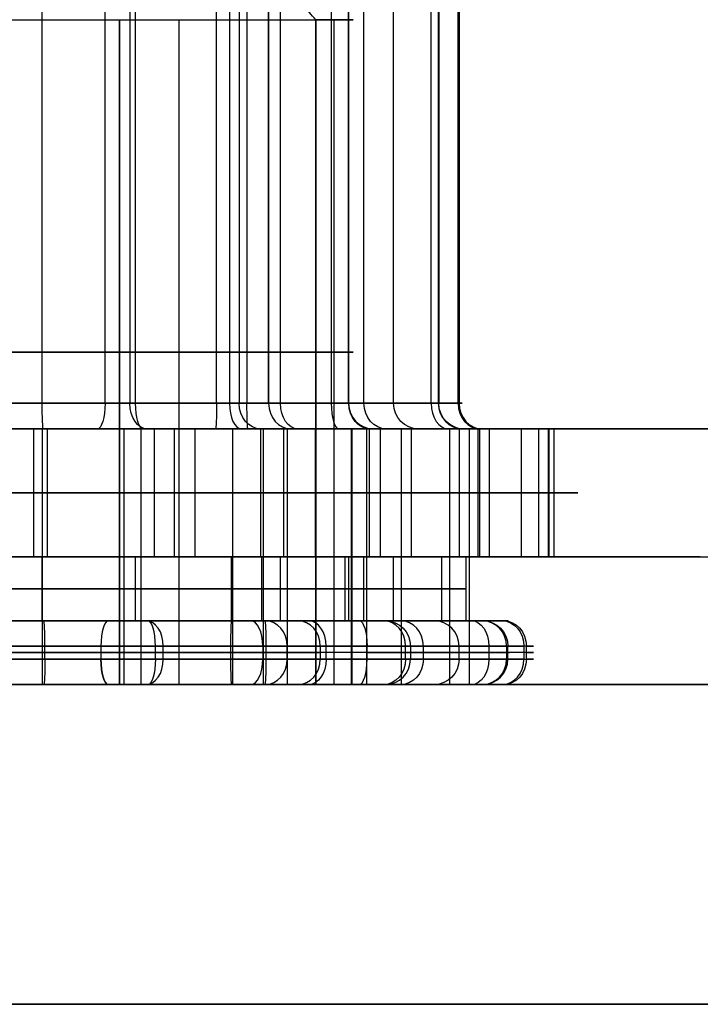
# Model space of a CAD drawing. Header units: millimetres. Extents: x -175 to 175, y -101 to 102.
# Tile 104 of 133: x 136.68 to 142, y -64 to -56.3. Entities that reach past the tile are written whole.
import ezdxf

# ---------------------------------------------------------------- set-up
doc = ezdxf.new("R2010")
doc.units = ezdxf.units.MM
doc.layers.add('Livello 01', color=7, linetype='Continuous')

msp = doc.modelspace()

# ---------------------------------------------------------------- linework, layer by layer
at = {"layer": 'Livello 01', "color": 254, "true_color": 0xcad1ee}
for p, q in [((136.855, -59.3, -56.8854), (136.855, -48.7169, -56.8854)), ((137.5844, -59.3, -170.0145), (137.5844, -48.7169, -170.0145)), ((138.7182, -59.3, -164.9879), (138.7182, -48.7169, -164.9879)), ((139.2511, -59.3, -52.3236), (139.2511, -48.7169, -52.3236)), ((139.37, -59.3, -55.2962), (139.37, -48.7169, -55.2962)), ((139.6023, -59.3, -167.8285), (139.6023, -48.7169, -167.8285)), ((138.3192, -51.4225, -50.899), (138.3192, -59.3, -50.899)), ((138.6249, -51.4225, -56.7146), (138.6249, -59.3, -56.7146)), ((139.9507, -51.4225, -166.1622), (139.9507, -59.3, -166.1622)), ((138.1969, -55.4, -54.6801), (138.9937, -56.3, -55.0986)), ((137.4581, -56.3, -169.6087), (137.4581, -59.4778, -169.6087)), ((137.9219, -56.3, -51.6553), (137.9219, -61.5, -51.6553)), ((138.9937, -56.3, -55.0986), (138.9937, -61.5, -55.0986)), ((139.135, -56.3, -166.416), (139.135, -61.5, -166.416)), ((137.4581, -58.9, -169.6087), (137.4581, -61.5, -169.6087)), ((137.541, -59.3, -163.9012), (139.8954, -59.3, -166.0746)), ((139.2135, -59.3, -52.264), (140.107, -59.3, -53.678)), ((175, -59.5, 61.4), (-175, -59.5, 61.4)), ((-175, -59.5, -282.4), (175, -59.5, -282.4)), ((138.4639, -59.5, -57.0213), (135.2621, -59.5, -57.1493)), ((136.854, -59.5, -56.8605), (136.854, -61.5, -56.8605)), ((136.8959, -60.5, -57.9096), (136.8959, -59.5, -57.9096)), ((137.6258, -59.5, -170.0016), (137.6258, -61.5, -170.0016)), ((137.6438, -59.5, -170.2054), (137.889, -59.5, -170.9932)), ((137.6766, -59.5, -163.7542), (139.3371, -59.5, -165.2871)), ((137.889, -60.5, -170.9932), (137.889, -59.5, -170.9932)), ((138.7401, -59.5, -50.0977), (138.4122, -59.5, -50.7219)), ((138.7401, -59.5, -50.0977), (138.7401, -60.5, -50.0977)), ((138.7691, -59.5, -164.9328), (138.7691, -61.5, -164.9328)), ((138.9916, -59.5, -170.65), (138.9916, -60.5, -170.65)), ((139.2703, -59.5, -52.2603), (139.2703, -61.5, -52.2603)), ((139.3901, -59.5, -55.2579), (139.3901, -61.5, -55.2579)), ((139.4135, -60.5, -164.2347), (139.4135, -59.5, -164.2347)), ((139.547, -59.5, -55.3892), (140.2774, -59.5, -55.7729)), ((139.6606, -59.5, -167.7972), (139.6606, -61.5, -167.7972)), ((140.1176, -60.5, -51.776), (140.1176, -59.5, -51.776)), ((140.8149, -59.5, -165.8932), (140.1417, -59.5, -166.1027)), ((140.2774, -60.5, -55.7729), (140.2774, -59.5, -55.7729)), ((140.6022, -60.5, -168.054), (140.6022, -59.5, -168.054)), ((140.8143, -59.5, -54.7506), (140.8143, -60.5, -54.7506)), ((140.8149, -59.5, -165.8932), (140.8149, -60.5, -165.8932)), ((142, -59.5, -110.5), (147.5, -59.5, -110.5)), ((137.7302, -60, -49.8699), (135.4226, -60, -49.9621)), ((135.7422, -60, -57.9557), (138.0497, -60, -57.8635)), ((136.7865, -60, -171.3363), (138.9916, -60, -170.65)), ((140.2619, -60, -165.018), (138.565, -60, -163.4515)), ((140.7345, -60, -52.7522), (139.5008, -60, -50.7999)), ((139.7404, -60, -56.7951), (140.8143, -60, -54.7506)), ((140.3482, -60, -169.1804), (140.8563, -60, -166.9276)), ((-160, -60.5, 60.15), (160, -60.5, 60.15)), ((-160, -60.5, -281.15), (160, -60.5, -281.15)), ((137.4964, -60.5, -163.7579), (134.1888, -60.5, -164.7875)), ((138.345, -60.5, -50.7961), (134.8837, -60.5, -50.9344)), ((135.1233, -60.5, -56.9296), (138.5847, -60.5, -56.7913)), ((135.972, -60.5, -170.5164), (139.2795, -60.5, -169.4868)), ((136.855, -61, -56.8854), (136.855, -60.5, -56.8854)), ((140.0418, -60.5, -166.1076), (137.4964, -60.5, -163.7579)), ((137.5844, -61, -170.0145), (137.5844, -60.5, -170.0145)), ((137.5844, -60.5, -170.0145), (137.889, -60.5, -170.9932)), ((138.7401, -60.5, -50.0977), (138.3336, -60.5, -50.8716)), ((140.1955, -60.5, -53.7245), (138.345, -60.5, -50.7961)), ((138.5847, -60.5, -56.7913), (140.1955, -60.5, -53.7245)), ((138.7182, -61, -164.9879), (138.7182, -60.5, -164.9879)), ((139.2511, -61, -52.3236), (139.2511, -60.5, -52.3236)), ((139.2795, -60.5, -169.4868), (140.0418, -60.5, -166.1076)), ((139.37, -61, -55.2962), (139.37, -60.5, -55.2962)), ((139.37, -60.5, -55.2962), (140.2774, -60.5, -55.7729)), ((139.6023, -61, -167.8285), (139.6023, -60.5, -167.8285)), ((140.8149, -60.5, -165.8932), (139.9803, -60.5, -166.153)), ((134.1761, -60.75, -164.8438), (137.4561, -60.75, -163.8228)), ((134.9011, -60.75, -51.0088), (138.3336, -60.75, -50.8716)), ((138.5712, -60.75, -56.8168), (135.1387, -60.75, -56.954)), ((139.2244, -60.75, -169.504), (135.9444, -60.75, -170.5249)), ((137.4561, -60.75, -163.8228), (139.9803, -60.75, -166.153)), ((138.3336, -60.75, -50.8716), (140.1687, -60.75, -53.7756)), ((140.1687, -60.75, -53.7756), (138.5712, -60.75, -56.8168)), ((139.9803, -60.75, -166.153), (139.2244, -60.75, -169.504)), ((135.9508, -61, -57.2468), (138.5986, -61, -57.141)), ((137.5844, -61, -170.0145), (137.681, -61, -170.3248)), ((138.4865, -61, -50.5804), (138.3336, -61, -50.8716)), ((139.37, -61, -55.2962), (139.6577, -61, -55.4473)), ((140.2943, -61, -166.0552), (139.9803, -61, -166.153)), ((135.1453, -61.2, -57.4792), (138.6066, -61.2, -57.3408)), ((136.876, -61.3, -57.41), (136.876, -61.2, -57.41)), ((137.7404, -61.3, -170.5157), (137.7404, -61.2, -170.5157)), ((138.5795, -61.2, -50.4034), (138.5795, -61.3, -50.4034)), ((139.0293, -61.2, -57.0737), (139.0293, -61.3, -57.0737)), ((139.0743, -61.3, -164.6021), (139.0743, -61.2, -164.6021)), ((139.6949, -61.3, -52.0431), (139.6949, -61.2, -52.0431)), ((139.8347, -61.3, -55.5403), (139.8347, -61.2, -55.5403)), ((140.099, -61.2, -168.0124), (140.4956, -61.2, -166.2544)), ((140.1145, -61.3, -167.944), (140.1145, -61.2, -167.944)), ((140.4852, -61.2, -165.9958), (140.4852, -61.3, -165.9958)), ((137.3139, -61.25, -163.3173), (134.0063, -61.25, -164.3468)), ((138.327, -61.25, -50.3464), (134.8657, -61.25, -50.4848)), ((135.1453, -61.25, -57.4792), (138.6066, -61.25, -57.3408)), ((139.3942, -61.25, -170.001), (136.0866, -61.25, -171.0305)), ((140.347, -61.25, -165.777), (137.8016, -61.25, -163.4273)), ((140.6202, -61.25, -53.5074), (138.7697, -61.25, -50.5789)), ((140.6402, -61.25, -54.007), (139.0293, -61.25, -57.0737)), ((139.7334, -61.25, -169.6336), (140.4956, -61.25, -166.2544)), ((134.0063, -61.3, -164.3468), (137.3139, -61.3, -163.3173)), ((134.8657, -61.3, -50.4848), (138.327, -61.3, -50.3464)), ((139.3942, -61.3, -170.001), (136.0866, -61.3, -171.0305)), ((137.8016, -61.3, -163.4273), (140.347, -61.3, -165.777)), ((138.7697, -61.3, -50.5789), (140.6202, -61.3, -53.5074)), ((140.4956, -61.3, -166.2544), (139.7334, -61.3, -169.6336)), ((134.0657, -61.5, -164.5377), (137.3733, -61.5, -163.5082)), ((138.5986, -61.5, -57.141), (136.7405, -61.5, -57.2153)), ((137.4581, -61.5, -169.6087), (137.681, -61.5, -170.3248)), ((138.4865, -61.5, -50.5804), (137.9219, -61.5, -51.6553)), ((138.9937, -61.5, -55.0986), (139.6577, -61.5, -55.4473)), ((140.2943, -61.5, -166.0552), (139.135, -61.5, -166.416))]:
    msp.add_line(p, q, dxfattribs=at)
at = {"layer": 'Livello 01'}
for p, q in [((-172.8, -64, 57.9), (172.8, -64, 57.9)), ((-172.8, -64, -278.9), (172.8, -64, -278.9))]:
    msp.add_line(p, q, dxfattribs=at)
at = {"layer": 'Livello 01', "color": 254, "true_color": 0xcad1ee, "extrusion": (0, -1, 0)}
for centre, radius, start, end in [((136.7362, -53.9128, 56.3), 2.55, 152.28913, 332.28913), ((136.7362, -53.9128, 58.9), 2.55, 152.28913, 332.28913), ((136.7003, -167.1739, 58.9), 2.55, 107.28913, 287.28913), ((136.7362, -53.9128, 58.9), 2.55, 332.28913, 152.28913), ((136.7003, -167.1739, 58.9), 2.55, 287.28913, 107.28913), ((0, -110.5, 59.5), 142, 180, 0), ((136.1921, -169.4267, 59.5), 2, 227.28913, 287.28913), ((137.2084, -164.9211, 59.5), 2, 47.28913, 107.28913), ((137.4053, -164.0481, 59.5), 0.4, 47.28913, 107.28913), ((137.8101, -51.8683, 59.5), 2, 32.28913, 92.28913), ((137.9698, -55.8651, 59.5), 2, 272.28913, 332.28913), ((138.2262, -51.076, 59.5), 0.4, 32.28913, 92.28913), ((138.4479, -56.6216, 59.5), 0.4, 272.28913, 332.28913), ((138.3972, -168.7404, 59.5), 2, 287.28913, 347.28913), ((139.0547, -169.3474, 59.5), 0.4, 287.28913, 347.28913), ((139.7598, -166.2216, 59.5), 0.4, 347.28913, 47.28913), ((138.9053, -166.4875, 59.5), 2, 347.28913, 47.28913), ((139.9379, -53.7848, 59.5), 0.4, 332.28913, 32.28913), ((139.0437, -53.8206, 59.5), 2, 332.28913, 32.28913), ((136.1921, -169.4267, 60), 2, 227.28913, 287.28913), ((137.2084, -164.9211, 60), 2, 47.28913, 107.28913), ((137.8101, -51.8683, 60), 2, 32.28913, 92.28913), ((137.9698, -55.8651, 60), 2, 272.28913, 332.28913), ((138.3972, -168.7404, 60), 2, 287.28913, 347.28913), ((138.9053, -166.4875, 60), 2, 347.28913, 47.28913), ((139.0437, -53.8206, 60), 2, 332.28913, 32.28913), ((0, -110.5, 60.5), 142, 180, 0), ((0, -110.5, 60.5), 142, 0, 180), ((138.5867, -56.8412, 61.2), 0.5, 272.28913, 332.28913), ((139.2456, -169.5236, 61.2), 0.5, 287.28913, 347.28913), ((140.0078, -166.1444, 61.2), 0.5, 347.28913, 47.28913), ((140.1975, -53.7744, 61.2), 0.5, 332.28913, 32.28913), ((137.4625, -163.7947, 61.25), 0.5, 47.28913, 107.28913), ((138.347, -50.846, 61.25), 0.5, 32.28913, 92.28913), ((138.5867, -56.8412, 61.25), 0.5, 272.28913, 332.28913), ((139.2456, -169.5236, 61.25), 0.5, 287.28913, 347.28913), ((140.0078, -166.1444, 61.25), 0.5, 347.28913, 47.28913), ((140.1975, -53.7744, 61.25), 0.5, 332.28913, 32.28913), ((136.7362, -53.9128, 61.5), 2.55, 152.28913, 332.28913), ((136.7003, -167.1739, 61.5), 2.55, 107.28913, 287.28913)]:
    msp.add_arc(centre, radius, start, end, dxfattribs=at)
at = {"layer": 'Livello 01', "color": 254, "true_color": 0xcad1ee, "extrusion": (0, 1, 0)}
for centre, radius, start, end in [((-136.7362, -53.9128, -56.3), 2.55, 27.71087, 207.71087), ((-137.4053, -164.0481, -59.3), 0.2, 72.71087, 132.71087), ((-138.2262, -51.076, -59.3), 0.2, 87.71087, 147.71087), ((-138.4479, -56.6216, -59.3), 0.2, 207.71087, 267.71087), ((-138.4479, -56.6216, -59.3), 0.2, 207.71087, 267.71087), ((-139.0547, -169.3474, -59.3), 0.2, 192.71087, 252.71087), ((-139.7598, -166.2216, -59.3), 0.2, 132.71087, 192.71087), ((-139.9379, -53.7848, -59.3), 0.2, 147.71087, 207.71087), ((0, -110.5, -59.5), 142, 0, 180), ((-137.4053, -164.0481, -59.5), 0.4, 72.71087, 132.71087), ((-138.4479, -56.6216, -59.5), 0.4, 207.71087, 243.36275), ((-139.0547, -169.3474, -59.5), 0.4, 192.71087, 252.71087), ((-139.9379, -53.7848, -59.5), 0.4, 147.71087, 207.71087), ((-136.1921, -169.4267, -60.5), 2, 252.71087, 312.71087), ((-137.2084, -164.9211, -60.5), 2, 72.71087, 132.71087), ((-137.8101, -51.8683, -60.5), 2, 87.71087, 147.71087), ((-137.9698, -55.8651, -60.5), 2, 207.71087, 267.71087), ((-138.3972, -168.7404, -60.5), 2, 192.71087, 252.71087), ((-138.9053, -166.4875, -60.5), 2, 132.71087, 192.71087), ((-139.0437, -53.8206, -60.5), 2, 147.71087, 207.71087), ((-137.4625, -163.7947, -61), 0.3, 72.71087, 132.71087), ((-137.4625, -163.7947, -61), 0.3, 72.71087, 132.71087), ((-138.347, -50.846, -61), 0.3, 87.71087, 147.71087), ((-138.347, -50.846, -61), 0.3, 87.71087, 147.71087), ((-138.5867, -56.8412, -61), 0.3, 207.71087, 267.71087), ((-138.5867, -56.8412, -61), 0.3, 217.97752, 267.71087), ((-139.2456, -169.5236, -61), 0.3, 192.71087, 252.71087), ((-139.2456, -169.5236, -61), 0.3, 249.19207, 252.71087), ((-140.0078, -166.1444, -61), 0.3, 132.71087, 192.71087), ((-140.0078, -166.1444, -61), 0.3, 132.71087, 192.71087), ((-140.1975, -53.7744, -61), 0.3, 147.71087, 207.71087), ((-140.1975, -53.7744, -61), 0.3, 201.63688, 207.71087), ((-137.4625, -163.7947, -61.2), 0.5, 72.71087, 132.71087), ((-138.347, -50.846, -61.2), 0.5, 87.71087, 147.71087), ((-137.4625, -163.7947, -61.3), 0.5, 72.71087, 132.71087), ((-138.347, -50.846, -61.3), 0.5, 87.71087, 147.71087), ((-138.5867, -56.8412, -61.3), 0.5, 207.71087, 267.71087), ((-139.2456, -169.5236, -61.3), 0.5, 192.71087, 252.71087), ((-140.0078, -166.1444, -61.3), 0.5, 132.71087, 192.71087), ((-140.1975, -53.7744, -61.3), 0.5, 147.71087, 207.71087), ((0, -110.5, -61.5), 142, 180, 0), ((0, -110.5, -61.5), 142, 0, 180), ((-136.7362, -53.9128, -61.5), 2.55, 27.71087, 207.71087), ((-136.7003, -167.1739, -61.5), 2.55, 72.71087, 252.71087), ((-137.4625, -163.7947, -61.5), 0.3, 72.71087, 132.71087), ((-137.4625, -163.7947, -61.5), 0.3, 72.71087, 132.71087), ((-138.347, -50.846, -61.5), 0.3, 87.71087, 147.71087), ((-138.347, -50.846, -61.5), 0.3, 87.71087, 147.71087), ((-138.5867, -56.8412, -61.5), 0.3, 207.71087, 267.71087), ((-138.5867, -56.8412, -61.5), 0.3, 211.0442, 267.71087), ((-139.2456, -169.5236, -61.5), 0.3, 192.71087, 252.71087), ((-139.2456, -169.5236, -61.5), 0.3, 247.42768, 252.71087), ((-140.0078, -166.1444, -61.5), 0.3, 132.71087, 192.71087), ((-140.0078, -166.1444, -61.5), 0.3, 132.71087, 192.71087), ((-140.1975, -53.7744, -61.5), 0.3, 147.71087, 207.71087), ((-140.1975, -53.7744, -61.5), 0.3, 200.80316, 207.71087)]:
    msp.add_arc(centre, radius, start, end, dxfattribs=at)
at = {"layer": 'Livello 01', "color": 254, "true_color": 0xcad1ee, "extrusion": (-0.999202, 0, -0.039942)}
for centre, start, end in [((59.3, -62.5063, -134.4737), 360, 90), ((61.3, -62.6313, -134.4737), 270, 0)]:
    msp.add_arc(centre, 0.2, start, end, dxfattribs=at)
at = {"layer": 'Livello 01', "color": 254, "true_color": 0xcad1ee, "extrusion": (-0.954817, 1.01484e-12, -0.297194)}
msp.add_arc((59.3, -197.072, -82.4429), 0.2, 270, 360, dxfattribs=at)
at = {"layer": 'Livello 01', "color": 254, "true_color": 0xcad1ee, "extrusion": (0.734786, 1.181e-12, -0.678299)}
msp.add_arc((-59.3, -26.9384, 212.2372), 0.2, 180, 270, dxfattribs=at)
at = {"layer": 'Livello 01', "color": 254, "true_color": 0xcad1ee, "extrusion": (-0.954817, 0, -0.297194)}
for centre, start, end in [((59.3, -203.422, -80.8407), 0, 90), ((61.3, -203.547, -80.8407), 270, 0)]:
    msp.add_arc(centre, 0.2, start, end, dxfattribs=at)
at = {"layer": 'Livello 01', "color": 254, "true_color": 0xcad1ee, "extrusion": (-0.999202, 3.44337e-12, -0.039942)}
msp.add_arc((59.3, -56.1563, -136.0758), 0.2, 270, 360, dxfattribs=at)
at = {"layer": 'Livello 01', "color": 254, "true_color": 0xcad1ee, "extrusion": (-0.885305, -2.94866e-16, 0.46501)}
msp.add_arc((59.3, 19.4587, -146.1233), 0.2, 270, 360, dxfattribs=at)
at = {"layer": 'Livello 01', "color": 254, "true_color": 0xcad1ee, "extrusion": (0.534192, 2.14261e-12, -0.845363)}
msp.add_arc((-59.3, 89.9669, 117.0171), 0.2, 180, 270, dxfattribs=at)
at = {"layer": 'Livello 01', "color": 254, "true_color": 0xcad1ee, "extrusion": (-0.999202, 5.68944e-15, -0.039942)}
msp.add_arc((59.3, -62.5063, -136.0758), 0.2, 360, 90, dxfattribs=at)
at = {"layer": 'Livello 01', "color": 254, "true_color": 0xcad1ee, "extrusion": (0.46501, -1.8436e-12, 0.885305)}
msp.add_arc((-59.3, -149.2983, 14.2522), 0.2, 90, 180, dxfattribs=at)
at = {"layer": 'Livello 01', "color": 254, "true_color": 0xcad1ee, "extrusion": (0.734786, 0, -0.678299)}
for centre, start, end in [((-59.3, -26.9384, 213.8393), 180, 270), ((-61.3, -26.8134, 213.8393), 90, 180)]:
    msp.add_arc(centre, 0.2, start, end, dxfattribs=at)
at = {"layer": 'Livello 01', "color": 254, "true_color": 0xcad1ee, "extrusion": (0.954817, -3.56751e-12, 0.297194)}
msp.add_arc((-59.3, -203.422, 82.4429), 0.2, 90, 180, dxfattribs=at)
at = {"layer": 'Livello 01', "color": 254, "true_color": 0xcad1ee, "extrusion": (0.220031, -6.20753e-13, 0.975493)}
msp.add_arc((-59.3, -173.3086, -134.6007), 0.2, 90, 180, dxfattribs=at)
at = {"layer": 'Livello 01', "color": 254, "true_color": 0xcad1ee, "extrusion": (0.534192, 0, -0.845363)}
for centre, start, end in [((-59.3, 89.9669, 118.6193), 180, 270), ((-61.3, 90.0919, 118.6193), 90, 180)]:
    msp.add_arc(centre, 0.2, start, end, dxfattribs=at)
at = {"layer": 'Livello 01', "color": 254, "true_color": 0xcad1ee, "extrusion": (-0.46501, 0, -0.885305)}
for centre, start, end in [((59.3, -149.2983, -15.8544), 0, 90), ((61.3, -149.4233, -15.8544), 270, 0)]:
    msp.add_arc(centre, 0.2, start, end, dxfattribs=at)
at = {"layer": 'Livello 01', "color": 254, "true_color": 0xcad1ee, "extrusion": (-0.220031, 0, -0.975493)}
for centre, start, end in [((59.3, -173.3086, 132.9986), 0, 90), ((61.3, -173.4336, 132.9986), 270, 0)]:
    msp.add_arc(centre, 0.2, start, end, dxfattribs=at)
at = {"layer": 'Livello 01', "color": 254, "true_color": 0xcad1ee, "extrusion": (-0.734786, 3.21274e-12, 0.678299)}
msp.add_arc((59.3, -26.9384, -215.4415), 0.2, 270, 0, dxfattribs=at)
at = {"layer": 'Livello 01', "color": 254, "true_color": 0xcad1ee, "extrusion": (-0.297194, -9.89854e-17, 0.954817)}
for centre, start, end in [((59.3, 84.445, -200.247), 270, 360), ((61.2, 84.6048, -200.247), 90, 180), ((61.3, 84.6048, -200.247), 360, 90)]:
    msp.add_arc(centre, 0.2, start, end, dxfattribs=at)
at = {"layer": 'Livello 01', "color": 254, "true_color": 0xcad1ee, "extrusion": (-0.220031, 2.15919e-12, -0.975493)}
msp.add_arc((59.3, -173.3086, 131.3964), 0.2, 360, 90, dxfattribs=at)
at = {"layer": 'Livello 01', "color": 254, "true_color": 0xcad1ee, "extrusion": (-0.534192, -5.26695e-13, 0.845363)}
msp.add_arc((59.3, 89.9669, -120.2214), 0.2, 270, 360, dxfattribs=at)
at = {"layer": 'Livello 01', "color": 254, "true_color": 0xcad1ee, "extrusion": (0.46501, -3.37205e-12, 0.885305)}
msp.add_arc((-59.3, -149.2983, 17.4565), 0.2, 90, 180, dxfattribs=at)
at = {"layer": 'Livello 01', "color": 254, "true_color": 0xcad1ee, "extrusion": (0.999202, 0, 0.039942)}
msp.add_arc((-61.2, -62.6313, 134.4737), 0.2, 270, 0, dxfattribs=at)
at = {"layer": 'Livello 01', "color": 254, "true_color": 0xcad1ee, "extrusion": (0.954817, 1.46147e-13, 0.297194)}
msp.add_arc((-61.2, -196.947, 82.5728), 0.2, 0, 90, dxfattribs=at)
at = {"layer": 'Livello 01', "color": 254, "true_color": 0xcad1ee, "extrusion": (-0.734786, 7.86982e-13, 0.678299)}
msp.add_arc((61.2, -26.8134, -212.1073), 0.2, 90, 180, dxfattribs=at)
at = {"layer": 'Livello 01', "color": 254, "true_color": 0xcad1ee, "extrusion": (0.954817, 0, 0.297194)}
msp.add_arc((-61.2, -203.547, 80.8407), 0.2, 270, 360, dxfattribs=at)
at = {"layer": 'Livello 01', "color": 254, "true_color": 0xcad1ee, "extrusion": (0.999202, 7.25572e-13, 0.039942)}
msp.add_arc((-61.2, -56.0313, 136.2057), 0.2, 360, 90, dxfattribs=at)
at = {"layer": 'Livello 01', "color": 254, "true_color": 0xcad1ee, "extrusion": (-0.885305, 2.69151e-15, 0.46501)}
for centre, start, end in [((61.2, 19.6185, -146.1233), 90, 180), ((61.3, 19.6185, -146.1233), 360, 90)]:
    msp.add_arc(centre, 0.2, start, end, dxfattribs=at)
at = {"layer": 'Livello 01', "color": 254, "true_color": 0xcad1ee, "extrusion": (0.999202, 8.53377e-13, 0.039942)}
msp.add_arc((-61.2, -62.6313, 136.2057), 0.2, 270, 360, dxfattribs=at)
at = {"layer": 'Livello 01', "color": 254, "true_color": 0xcad1ee, "extrusion": (-0.534192, 1.09842e-12, 0.845363)}
msp.add_arc((61.2, 90.0919, -116.8872), 0.2, 90, 180, dxfattribs=at)
at = {"layer": 'Livello 01', "color": 254, "true_color": 0xcad1ee, "extrusion": (0.46501, 6.03654e-13, 0.885305)}
msp.add_arc((-61.2, -149.4233, 14.1223), 0.2, 270, 360, dxfattribs=at)
at = {"layer": 'Livello 01', "color": 254, "true_color": 0xcad1ee, "extrusion": (-0.734786, 0, 0.678299)}
msp.add_arc((61.2, -26.8134, -213.8393), 0.2, 90, 180, dxfattribs=at)
at = {"layer": 'Livello 01', "color": 254, "true_color": 0xcad1ee, "extrusion": (-0.954817, -4.49198e-13, -0.297194)}
msp.add_arc((61.2, -203.547, -82.5728), 0.2, 180, 270, dxfattribs=at)
at = {"layer": 'Livello 01', "color": 254, "true_color": 0xcad1ee, "extrusion": (-0.534192, 0, 0.845363)}
msp.add_arc((61.2, 90.0919, -118.6193), 0.2, 90, 180, dxfattribs=at)
at = {"layer": 'Livello 01', "color": 254, "true_color": 0xcad1ee, "extrusion": (-0.220031, 2.06955e-12, -0.975493)}
msp.add_arc((61.2, -173.4336, 134.7306), 0.2, 180, 270, dxfattribs=at)
at = {"layer": 'Livello 01', "color": 254, "true_color": 0xcad1ee, "extrusion": (0.46501, 0, 0.885305)}
msp.add_arc((-61.2, -149.4233, 15.8544), 0.2, 270, 0, dxfattribs=at)
at = {"layer": 'Livello 01', "color": 254, "true_color": 0xcad1ee, "extrusion": (0.220031, 0, 0.975493)}
msp.add_arc((-61.2, -173.4336, -132.9986), 0.2, 270, 0, dxfattribs=at)
at = {"layer": 'Livello 01', "color": 254, "true_color": 0xcad1ee, "extrusion": (0.734786, 7.7133e-13, -0.678299)}
msp.add_arc((-61.2, -26.8134, 215.5714), 0.2, 0, 90, dxfattribs=at)
at = {"layer": 'Livello 01', "color": 254, "true_color": 0xcad1ee, "extrusion": (-0.220031, -1.05708e-12, -0.975493)}
msp.add_arc((61.2, -173.4336, 131.2665), 0.2, 180, 270, dxfattribs=at)
at = {"layer": 'Livello 01', "color": 254, "true_color": 0xcad1ee, "extrusion": (0.534192, 1.88317e-12, -0.845363)}
msp.add_arc((-61.2, 90.0919, 120.3513), 0.2, 0, 90, dxfattribs=at)
at = {"layer": 'Livello 01', "color": 254, "true_color": 0xcad1ee, "extrusion": (-0.46501, -3.80311e-13, -0.885305)}
msp.add_arc((61.2, -149.4233, -17.5864), 0.2, 180, 270, dxfattribs=at)
at = {"layer": 'Livello 01', "color": 254, "true_color": 0xcad1ee, "extrusion": (0.954817, -3.01578e-13, 0.297194)}
msp.add_arc((-61.3, -196.947, 82.5728), 0.2, 90, 180, dxfattribs=at)
at = {"layer": 'Livello 01', "color": 254, "true_color": 0xcad1ee, "extrusion": (-0.954817, 1.67945e-14, -0.297194)}
msp.add_arc((61.3, -196.947, -82.5728), 0.2, 0, 90, dxfattribs=at)
at = {"layer": 'Livello 01', "color": 254, "true_color": 0xcad1ee, "extrusion": (-0.734786, -1.29344e-12, 0.678299)}
msp.add_arc((61.3, -26.8134, -212.1073), 0.2, 360, 90, dxfattribs=at)
at = {"layer": 'Livello 01', "color": 254, "true_color": 0xcad1ee, "extrusion": (0.999202, -8.32118e-13, 0.039942)}
msp.add_arc((-61.3, -56.0313, 136.2057), 0.2, 90, 180, dxfattribs=at)
at = {"layer": 'Livello 01', "color": 254, "true_color": 0xcad1ee, "extrusion": (0.999202, -2.85423e-13, 0.039942)}
msp.add_arc((-61.3, -62.6313, 136.2057), 0.2, 180, 270, dxfattribs=at)
at = {"layer": 'Livello 01', "color": 254, "true_color": 0xcad1ee, "extrusion": (-0.534192, -1.02473e-12, 0.845363)}
msp.add_arc((61.3, 90.0919, -116.8872), 0.2, 360, 90, dxfattribs=at)
at = {"layer": 'Livello 01', "color": 254, "true_color": 0xcad1ee, "extrusion": (0.46501, -3.21173e-13, 0.885305)}
msp.add_arc((-61.3, -149.4233, 14.1223), 0.2, 180, 270, dxfattribs=at)
at = {"layer": 'Livello 01', "color": 254, "true_color": 0xcad1ee, "extrusion": (0.954817, -2.91019e-13, 0.297194)}
msp.add_arc((-61.3, -203.547, 82.5728), 0.2, 180, 270, dxfattribs=at)
at = {"layer": 'Livello 01', "color": 254, "true_color": 0xcad1ee, "extrusion": (0.220031, 1.93027e-12, 0.975493)}
msp.add_arc((-61.3, -173.4336, -134.7306), 0.2, 180, 270, dxfattribs=at)
at = {"layer": 'Livello 01', "color": 254, "true_color": 0xcad1ee, "extrusion": (0.734786, -7.5484e-13, -0.678299)}
msp.add_arc((-61.3, -26.8134, 215.5714), 0.2, 90, 180, dxfattribs=at)
at = {"layer": 'Livello 01', "color": 254, "true_color": 0xcad1ee, "extrusion": (0.220031, -1.02985e-12, 0.975493)}
msp.add_arc((-61.3, -173.4336, -131.2665), 0.2, 180, 270, dxfattribs=at)
at = {"layer": 'Livello 01', "color": 254, "true_color": 0xcad1ee, "extrusion": (-0.534192, 1.82254e-12, 0.845363)}
msp.add_arc((61.3, 90.0919, -120.3513), 0.2, 0, 90, dxfattribs=at)
at = {"layer": 'Livello 01', "color": 254, "true_color": 0xcad1ee, "extrusion": (-0.46501, 2.61445e-13, -0.885305)}
msp.add_arc((61.3, -149.4233, -17.5864), 0.2, 270, 360, dxfattribs=at)
at = {"layer": 'Livello 01', "color": 254, "true_color": 0xcad1ee}
for points in [[(137.3459, -59.3, -163.8572), (137.3459, -51.4225, -163.8572)], [(137.541, -51.4225, -163.9012), (137.541, -59.3, -163.9012)], [(138.2182, -59.3, -50.8762), (138.2182, -51.4225, -50.8762)], [(138.3953, -51.4225, -50.9692), (138.3953, -59.3, -50.9692)], [(138.4559, -51.4225, -56.8214), (138.4559, -59.3, -56.8214)], [(138.6249, -59.3, -56.7146), (138.6249, -51.4225, -56.7146)], [(139.1142, -51.4225, -169.5383), (139.1142, -59.3, -169.5383)], [(139.2498, -59.3, -169.3914), (139.2498, -51.4225, -169.3914)], [(139.8954, -59.3, -166.0746), (139.8954, -51.4225, -166.0746)], [(139.9549, -51.4225, -166.2656), (139.9549, -59.3, -166.2656)], [(140.107, -59.3, -53.678), (140.107, -51.4225, -53.678)], [(140.115, -51.4225, -53.8778), (140.115, -59.3, -53.8778)], [(138.9937, -56.3, -55.0986), (138.1969, -55.4, -54.6801)], [(137.4581, -61.5, -169.6087), (137.4581, -56.3, -169.6087)], [(138.9937, -61.5, -55.0986), (138.9937, -56.3, -55.0986)], [(134.2863, -59.3, -164.8095), (137.3459, -59.3, -163.8572)], [(135.0165, -59.3, -51.0042), (138.2182, -59.3, -50.8762)], [(138.4559, -59.3, -56.8214), (135.2541, -59.3, -56.9494)], [(139.1142, -59.3, -169.5383), (136.0546, -59.3, -170.4906)], [(137.541, -59.3, -163.9012), (139.8954, -59.3, -166.0746)], [(138.3953, -59.3, -50.9692), (140.107, -59.3, -53.678)], [(140.115, -59.3, -53.8778), (138.6249, -59.3, -56.7146)], [(139.9549, -59.3, -166.2656), (139.2498, -59.3, -169.3914)], [(-175, -59.5, 60.4), (175, -59.5, 60.4)], [(-175, -59.5, 62.4), (175, -59.5, 62.4)], [(-175, -59.5, -283.4), (175, -59.5, -283.4)], [(175, -59.5, -281.4), (-175, -59.5, -281.4)], [(-160, -59.5, 60.15), (160, -59.5, 60.15)], [(160, -59.5, -281.15), (-160, -59.5, -281.15)], [(134.1888, -59.5, -164.7875), (137.4964, -59.5, -163.7579)], [(137.2864, -59.5, -163.6662), (134.2269, -59.5, -164.6185)], [(134.8837, -59.5, -50.9344), (138.345, -59.5, -50.7961)], [(138.2102, -59.5, -50.6764), (135.0085, -59.5, -50.8043)], [(138.5847, -59.5, -56.7913), (135.1233, -59.5, -56.9296)], [(135.2621, -59.5, -57.1493), (138.4639, -59.5, -57.0213)], [(135.4226, -59.5, -49.9621), (137.7302, -59.5, -49.8699)], [(138.0497, -59.5, -57.8635), (135.7422, -59.5, -57.9557)], [(139.2795, -59.5, -169.4868), (135.972, -59.5, -170.5164)], [(136.1141, -59.5, -170.6816), (139.1736, -59.5, -169.7293)], [(136.7865, -59.5, -171.3363), (136.7865, -60.5, -171.3363)], [(138.9916, -59.5, -170.65), (136.7865, -59.5, -171.3363)], [(137.4964, -61.5, -163.7579), (137.4964, -59.5, -163.7579)], [(137.4964, -59.5, -163.7579), (140.0418, -59.5, -166.1076)], [(140.0311, -59.5, -165.9277), (137.6766, -59.5, -163.7542)], [(137.7302, -59.5, -49.8699), (137.7302, -60.5, -49.8699)], [(138.0497, -60.5, -57.8635), (138.0497, -59.5, -57.8635)], [(138.345, -61.5, -50.7961), (138.345, -59.5, -50.7961)], [(138.345, -59.5, -50.7961), (140.1955, -59.5, -53.7245)], [(140.2761, -59.5, -53.5711), (138.5643, -59.5, -50.8624)], [(138.565, -60.5, -163.4515), (138.565, -59.5, -163.4515)], [(138.565, -59.5, -163.4515), (140.2619, -59.5, -165.018)], [(140.1955, -59.5, -53.7245), (138.5847, -59.5, -56.7913)], [(138.5847, -61.5, -56.7913), (138.5847, -59.5, -56.7913)], [(138.802, -59.5, -56.8076), (140.292, -59.5, -53.9708)], [(138.9916, -60.5, -170.65), (138.9916, -59.5, -170.65)], [(140.0418, -59.5, -166.1076), (139.2795, -59.5, -169.4868)], [(139.2795, -61.5, -169.4868), (139.2795, -59.5, -169.4868)], [(139.4449, -59.5, -169.4354), (140.15, -59.5, -166.3096)], [(139.5008, -60.5, -50.7999), (139.5008, -59.5, -50.7999)], [(139.5008, -59.5, -50.7999), (140.7345, -59.5, -52.7522)], [(139.7404, -59.5, -56.7951), (139.7404, -60.5, -56.7951)], [(140.8143, -59.5, -54.7506), (139.7404, -59.5, -56.7951)], [(140.0418, -61.5, -166.1076), (140.0418, -59.5, -166.1076)], [(140.1955, -61.5, -53.7245), (140.1955, -59.5, -53.7245)], [(140.2619, -59.5, -165.018), (140.2619, -60.5, -165.018)], [(140.3482, -59.5, -169.1804), (140.3482, -60.5, -169.1804)], [(140.8563, -59.5, -166.9276), (140.3482, -59.5, -169.1804)], [(140.7345, -59.5, -52.7522), (140.7345, -60.5, -52.7522)], [(140.8143, -60.5, -54.7506), (140.8143, -59.5, -54.7506)], [(140.8563, -60.5, -166.9276), (140.8563, -59.5, -166.9276)], [(137.4561, -60.5, -163.8228), (134.1761, -60.5, -164.8438)], [(138.3336, -60.5, -50.8716), (134.9011, -60.5, -51.0088)], [(135.1387, -60.5, -56.954), (138.5712, -60.5, -56.8168)], [(137.7302, -60.5, -49.8699), (135.4226, -60.5, -49.9621)], [(135.7422, -60.5, -57.9557), (138.0497, -60.5, -57.8635)], [(135.9444, -60.5, -170.5249), (139.2244, -60.5, -169.504)], [(136.7865, -60.5, -171.3363), (138.9916, -60.5, -170.65)], [(139.9803, -60.5, -166.153), (137.4561, -60.5, -163.8228)], [(137.4561, -60.5, -163.8228), (137.4561, -61, -163.8228)], [(138.3336, -61, -50.8716), (138.3336, -60.5, -50.8716)], [(140.1687, -60.5, -53.7756), (138.3336, -60.5, -50.8716)], [(140.2619, -60.5, -165.018), (138.565, -60.5, -163.4515)], [(138.5712, -61, -56.8168), (138.5712, -60.5, -56.8168)], [(138.5712, -60.5, -56.8168), (140.1687, -60.5, -53.7756)], [(139.2244, -61, -169.504), (139.2244, -60.5, -169.504)], [(139.2244, -60.5, -169.504), (139.9803, -60.5, -166.153)], [(140.7345, -60.5, -52.7522), (139.5008, -60.5, -50.7999)], [(139.7404, -60.5, -56.7951), (140.8143, -60.5, -54.7506)], [(139.9803, -61, -166.153), (139.9803, -60.5, -166.153)], [(140.1687, -61, -53.7756), (140.1687, -60.5, -53.7756)], [(140.3482, -60.5, -169.1804), (140.8563, -60.5, -166.9276)], [(134.0657, -61, -164.5377), (137.3733, -61, -163.5082)], [(134.1761, -61, -164.8438), (137.4561, -61, -163.8228)], [(134.8737, -61, -50.6846), (138.335, -61, -50.5463)], [(134.9011, -61, -51.0088), (138.3336, -61, -50.8716)], [(138.5986, -61, -57.141), (135.1373, -61, -57.2794)], [(138.5712, -61, -56.8168), (135.1387, -61, -56.954)], [(139.2244, -61, -169.504), (135.9444, -61, -170.5249)], [(139.3348, -61, -169.81), (136.0272, -61, -170.8395)], [(137.4561, -61, -163.8228), (139.9803, -61, -166.153)], [(137.666, -61, -163.5742), (140.2113, -61, -165.9239)], [(138.3336, -61, -50.8716), (140.1687, -61, -53.7756)], [(140.1687, -61, -53.7756), (138.5712, -61, -56.8168)], [(138.6006, -61, -50.6858), (140.4511, -61, -53.6142)], [(140.4631, -61, -53.914), (138.8523, -61, -56.9807)], [(139.9803, -61, -166.153), (139.2244, -61, -169.504)], [(140.3005, -61, -166.2104), (139.5383, -61, -169.5896)], [(134.0063, -61.2, -164.3468), (137.3139, -61.2, -163.3173)], [(134.8657, -61.2, -50.4848), (138.327, -61.2, -50.3464)], [(138.6066, -61.2, -57.3408), (135.1453, -61.2, -57.4792)], [(139.3942, -61.2, -170.001), (136.0866, -61.2, -171.0305)], [(137.3139, -61.2, -163.3173), (137.3139, -61.3, -163.3173)], [(137.8016, -61.3, -163.4273), (137.8016, -61.2, -163.4273)], [(137.8016, -61.2, -163.4273), (140.347, -61.2, -165.777)], [(138.327, -61.2, -50.3464), (138.327, -61.3, -50.3464)], [(138.6066, -61.3, -57.3408), (138.6066, -61.2, -57.3408)], [(138.7697, -61.3, -50.5789), (138.7697, -61.2, -50.5789)], [(138.7697, -61.2, -50.5789), (140.6202, -61.2, -53.5074)], [(139.0293, -61.2, -57.0737), (139.0293, -61.3, -57.0737)], [(140.6402, -61.2, -54.007), (139.0293, -61.2, -57.0737)], [(139.3942, -61.3, -170.001), (139.3942, -61.2, -170.001)], [(139.7334, -61.2, -169.6336), (139.7334, -61.3, -169.6336)], [(140.4956, -61.2, -166.2544), (139.7334, -61.2, -169.6336)], [(140.347, -61.2, -165.777), (140.347, -61.3, -165.777)], [(140.4956, -61.3, -166.2544), (140.4956, -61.2, -166.2544)], [(140.6202, -61.2, -53.5074), (140.6202, -61.3, -53.5074)], [(140.6402, -61.3, -54.007), (140.6402, -61.2, -54.007)], [(137.3139, -61.3, -163.3173), (134.0063, -61.3, -164.3468)], [(138.327, -61.3, -50.3464), (134.8657, -61.3, -50.4848)], [(135.1453, -61.3, -57.4792), (138.6066, -61.3, -57.3408)], [(136.0866, -61.3, -171.0305), (139.3942, -61.3, -170.001)], [(140.347, -61.3, -165.777), (137.8016, -61.3, -163.4273)], [(140.6202, -61.3, -53.5074), (138.7697, -61.3, -50.5789)], [(139.0293, -61.3, -57.0737), (140.6402, -61.3, -54.007)], [(139.7334, -61.3, -169.6336), (140.4956, -61.3, -166.2544)], [(160, -61.5, 60.15), (-160, -61.5, 60.15)], [(-160, -61.5, -281.15), (160, -61.5, -281.15)], [(134.0657, -61.5, -164.5377), (137.3733, -61.5, -163.5082)], [(134.1888, -61.5, -164.7875), (137.4964, -61.5, -163.7579)], [(134.8737, -61.5, -50.6846), (138.335, -61.5, -50.5463)], [(134.8837, -61.5, -50.9344), (138.345, -61.5, -50.7961)], [(138.5847, -61.5, -56.7913), (135.1233, -61.5, -56.9296)], [(138.5986, -61.5, -57.141), (135.1373, -61.5, -57.2794)], [(139.2795, -61.5, -169.4868), (135.972, -61.5, -170.5164)], [(139.3348, -61.5, -169.81), (136.0272, -61.5, -170.8395)], [(137.4964, -61.5, -163.7579), (140.0418, -61.5, -166.1076)], [(137.666, -61.5, -163.5742), (140.2113, -61.5, -165.9239)], [(138.345, -61.5, -50.7961), (140.1955, -61.5, -53.7245)], [(140.1955, -61.5, -53.7245), (138.5847, -61.5, -56.7913)], [(138.6006, -61.5, -50.6858), (140.4511, -61.5, -53.6142)], [(140.4631, -61.5, -53.914), (138.8523, -61.5, -56.9807)], [(140.0418, -61.5, -166.1076), (139.2795, -61.5, -169.4868)], [(140.3005, -61.5, -166.2104), (139.5383, -61.5, -169.5896)]]:
    msp.add_open_spline(points, degree=1, dxfattribs=at)
at = {"layer": 'Livello 01'}
for points in [[(172.8, -64, 58.5), (-172.8, -64, 58.5)], [(172.8, -64, 57.3), (-172.8, -64, 57.3)], [(172.8, -64, -279.5), (-172.8, -64, -279.5)], [(172.8, -64, -278.3), (-172.8, -64, -278.3)]]:
    msp.add_open_spline(points, degree=1, dxfattribs=at)

doc.saveas('drawing.dxf')
